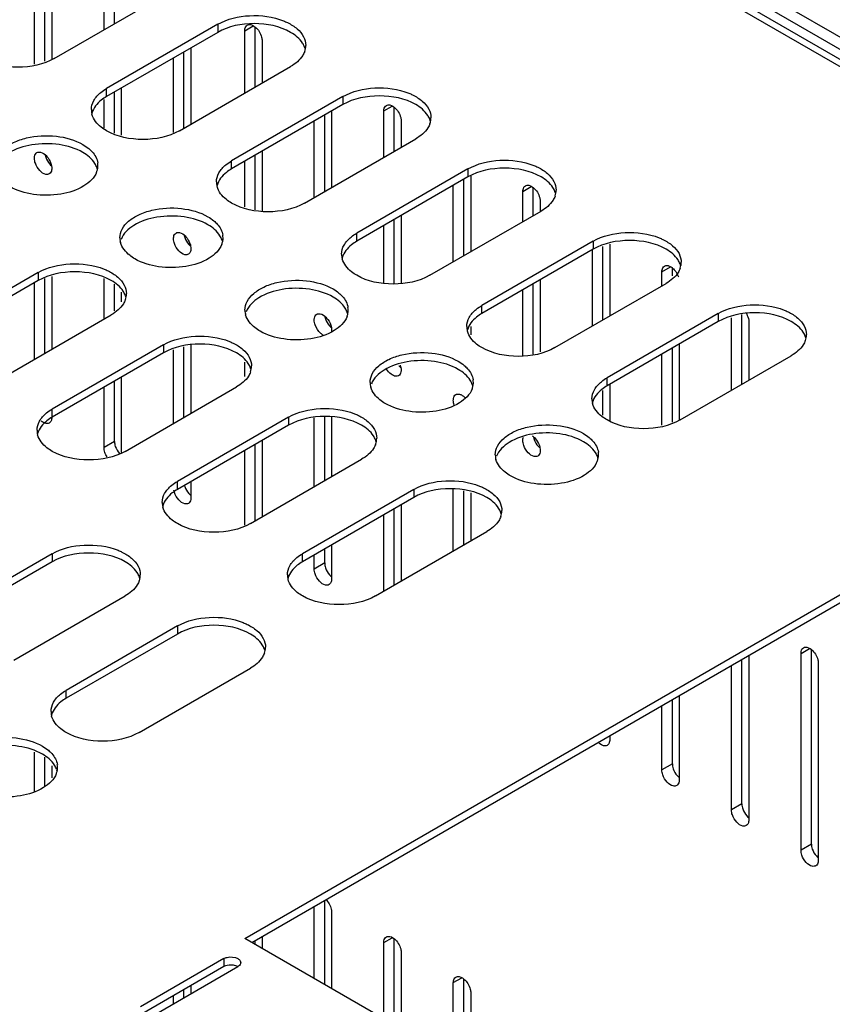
# Model space of a CAD drawing. Header units: millimetres. Extents: x 96 to 741, y 276 to 892.
# Tile 29 of 40: x 599 to 682, y 583 to 683. Entities that reach past the tile are written whole.
import ezdxf

# ---------------------------------------------------------------- set-up
doc = ezdxf.new("R2010")
doc.units = ezdxf.units.MM
doc.header["$LTSCALE"] = 75.983159
doc.layers.get('0').update_dxf_attribs({"linetype": 'CONTINUOUS'})

msp = doc.modelspace()

# ---------------------------------------------------------------- linework, layer by layer
at = {"color": 7}
for p, q in [((325.96, 886.96), (731.84, 652.63)), ((324.89, 886.35), (730.78, 652.02)), ((323.37, 885.47), (729.26, 651.14)), ((324.45, 885.58), (730.33, 651.25)), ((607.92, 681.72), (607.92, 689.15)), ((608.98, 682.33), (608.98, 689.46)), ((601.91, 678.52), (601.91, 686.01)), ((602.61, 686.41), (602.61, 678.73)), ((600.84, 678.21), (600.84, 685.39)), ((602.86, 678.8), (614.17, 685.33)), ((619.48, 682.27), (608.16, 675.74)), ((619.48, 682.27), (619.48, 681.45)), ((622.23, 681.62), (623.09, 682.12)), ((622.23, 675.29), (622.23, 681.62)), ((623.29, 675.9), (623.29, 682)), ((619.48, 681.45), (608.16, 674.92)), ((624, 680.6), (624, 676.31)), ((616.05, 671.72), (616.05, 679.47)), ((616.75, 679.88), (616.75, 672.13)), ((614.99, 671.28), (614.99, 678.86)), ((615.59, 671.45), (626.9, 677.98)), ((608.16, 674.92), (608.16, 675.74)), ((609.68, 675.8), (609.68, 671)), ((607.92, 671.73), (607.92, 674.64)), ((608.98, 671.21), (608.98, 675.39)), ((632.21, 674.92), (620.89, 668.39)), ((632.21, 674.92), (632.21, 674.11)), ((632.21, 674.11), (620.89, 667.57)), ((636.37, 673.46), (637.23, 673.95)), ((637.43, 669.37), (637.43, 673.84)), ((630.36, 665.28), (630.36, 673.04)), ((631.07, 673.45), (631.07, 665.69)), ((636.37, 668.75), (636.37, 673.46)), ((629.3, 664.67), (629.3, 672.43)), ((638.14, 672.43), (638.14, 669.77)), ((628.32, 664.1), (639.63, 670.64)), ((623.29, 663.4), (623.29, 668.96)), ((624, 669.37), (624, 663.25)), ((620.89, 667.57), (620.89, 668.39)), ((622.23, 663.71), (622.23, 668.35)), ((644.93, 667.57), (633.62, 661.04)), ((644.93, 667.57), (644.93, 666.76)), ((644.93, 666.76), (633.62, 660.23)), ((644.5, 658.75), (644.5, 666.51)), ((645.21, 666.84), (645.21, 659.16)), ((643.44, 658.14), (643.44, 665.9)), ((650.51, 665.29), (651.37, 665.79)), ((651.57, 662.83), (651.57, 665.67)), ((650.51, 662.22), (650.51, 665.29)), ((652.28, 664.27), (652.28, 663.29)), ((638.14, 662.83), (638.14, 655.9)), ((641.04, 656.76), (652.36, 663.29)), ((636.37, 655.95), (636.37, 661.81)), ((637.43, 655.9), (637.43, 662.43)), ((633.62, 660.23), (633.62, 661.04)), ((657.66, 660.23), (646.35, 653.69)), ((657.66, 660.23), (657.66, 659.41)), ((658.64, 652.22), (658.64, 659.7)), ((659.35, 659.91), (659.35, 652.63)), ((657.66, 659.41), (646.35, 652.88)), ((657.58, 651.61), (657.58, 659.41)), ((664.65, 657.13), (665.52, 657.62)), ((665.72, 656.72), (665.72, 657.51)), ((601.23, 657.04), (589.92, 650.51)), ((601.23, 657.04), (601.23, 656.22)), ((602.61, 656.63), (602.61, 649.26)), ((664.65, 655.69), (664.65, 657.13)), ((601.23, 656.22), (589.92, 649.69)), ((600.84, 648.24), (600.84, 656)), ((601.91, 648.86), (601.91, 656.42)), ((607.92, 652.33), (607.92, 656.44)), ((608.98, 653.15), (608.98, 655.86)), ((651.57, 648.76), (651.57, 655.89)), ((652.28, 656.3), (652.28, 648.97)), ((653.77, 649.41), (665.09, 655.94)), ((609.68, 655.06), (609.68, 654.08)), ((650.51, 648.56), (650.51, 655.28)), ((646.35, 652.88), (646.35, 653.69)), ((597.34, 646.22), (608.66, 652.75)), ((670.39, 652.88), (659.08, 646.35)), ((670.39, 652.88), (670.39, 652.06)), ((671.73, 645.08), (671.73, 652.45)), ((672.79, 645.69), (672.79, 652.77)), ((645.21, 651.55), (645.21, 650.7)), ((670.39, 652.06), (659.08, 645.53)), ((673.49, 652.02), (673.49, 646.1)), ((613.96, 649.69), (602.65, 643.16)), ((613.96, 649.69), (613.96, 648.88)), ((616.05, 642.32), (616.05, 649.49)), ((616.75, 649.7), (616.75, 642.73)), ((666.42, 649.77), (666.42, 642.06)), ((613.96, 648.88), (602.65, 642.34)), ((614.99, 641.71), (614.99, 649.18)), ((664.65, 641.52), (664.65, 648.75)), ((665.72, 641.83), (665.72, 649.36)), ((666.5, 642.06), (677.81, 648.59)), ((622.23, 646.46), (622.23, 647.92)), ((608.98, 639.87), (608.98, 646)), ((609.68, 646.41), (609.68, 638.76)), ((659.08, 645.53), (659.08, 646.35)), ((659.35, 645.69), (659.35, 641.98)), ((607.92, 639.26), (607.92, 645.39)), ((610.07, 638.87), (621.39, 645.41)), ((658.64, 642.55), (658.64, 645.04)), ((602.65, 642.34), (602.65, 643.16)), ((626.69, 642.34), (615.38, 635.81)), ((626.69, 641.53), (615.38, 635)), ((622.24, 589.35), (714.16, 642.43)), ((622.94, 588.95), (714.16, 641.61)), ((626.69, 642.34), (626.69, 641.53)), ((629.3, 635.28), (629.3, 642.29)), ((630.36, 635.89), (630.36, 642.38)), ((631.07, 642.38), (631.07, 636.3)), ((608.98, 639.87), (607.92, 639.26)), ((623.29, 631.81), (623.29, 639.56)), ((624, 639.97), (624, 632.22)), ((622.23, 631.36), (622.23, 638.95)), ((622.8, 631.53), (634.11, 638.06)), ((615.38, 635), (615.38, 635.81)), ((616.75, 635.79), (616.75, 634.16)), ((639.42, 635), (628.1, 628.46)), ((639.42, 635), (639.42, 634.18)), ((643.44, 628.75), (643.44, 635.03)), ((644.5, 629.36), (644.5, 634.87)), ((645.21, 634.66), (645.21, 629.77)), ((639.42, 634.18), (628.1, 627.65)), ((638.14, 633.44), (638.14, 625.68)), ((637.43, 625.28), (637.43, 633.03)), ((636.37, 624.66), (636.37, 632.42)), ((635.53, 624.18), (646.84, 630.71)), ((602.65, 628.46), (591.33, 621.93)), ((602.65, 628.46), (602.65, 627.65)), ((628.1, 627.65), (628.1, 628.46)), ((630.36, 627.53), (630.36, 628.95)), ((631.07, 629.36), (631.07, 625.89)), ((602.65, 627.65), (591.33, 621.12)), ((629.3, 626.91), (629.3, 628.34)), ((630.36, 627.53), (629.3, 626.91)), ((598.76, 617.65), (610.07, 624.18)), ((615.38, 621.12), (604.06, 614.58)), ((615.38, 621.12), (615.38, 620.3)), ((615.38, 620.3), (604.06, 613.77)), ((678.8, 618.34), (679.66, 618.84)), ((679.86, 598.95), (679.86, 618.73)), ((672.79, 603.03), (672.79, 617.72)), ((673.49, 618.13), (673.49, 601.4)), ((678.8, 598.34), (678.8, 618.34)), ((611.49, 610.3), (622.8, 616.83)), ((671.73, 602.42), (671.73, 617.11)), ((680.56, 617.32), (680.56, 597.32)), ((604.06, 613.77), (604.06, 614.58)), ((665.72, 607.12), (665.72, 613.64)), ((666.42, 614.05), (666.42, 605.48)), ((664.65, 606.5), (664.65, 613.03)), ((659.35, 609.97), (659.35, 609.56)), ((600.84, 604.27), (600.84, 608.31)), ((601.91, 604.83), (601.91, 607.78)), ((602.61, 606.9), (602.61, 605.69)), ((665.72, 607.12), (664.65, 606.5)), ((672.79, 603.03), (671.73, 602.42)), ((679.86, 598.95), (678.8, 598.34)), ((629.3, 585.28), (629.3, 592.62)), ((630.36, 584.66), (630.36, 593.23)), ((631.07, 592.01), (631.07, 584.26)), ((624, 589.55), (624, 588.34)), ((636.37, 588.95), (637.23, 589.44)), ((635.32, 581.8), (622.24, 589.35)), ((623.29, 588.75), (623.29, 589.15)), ((636.37, 568.94), (636.37, 588.95)), ((637.43, 569.56), (637.43, 589.33)), ((638.14, 587.93), (638.14, 567.92)), ((620.11, 587.31), (611.63, 582.41)), ((620.11, 586.5), (611.63, 581.6)), ((613.04, 581.6), (621.53, 586.5)), ((620.11, 587.31), (620.11, 586.5)), ((616.75, 584.56), (616.75, 583.74)), ((643.44, 584.87), (644.3, 585.36)), ((643.44, 564.86), (643.44, 584.87)), ((644.5, 565.47), (644.5, 585.25)), ((614.99, 582.72), (614.99, 583.54)), ((616.05, 583.33), (616.05, 584.15)), ((645.21, 583.84), (645.21, 563.84))]:
    msp.add_line(p, q, dxfattribs=at)
for centre, radius, start, end in [((626.51, 679.27), 1.93, 15.9432, 20.6956), ((626.56, 680.15), 1.88, 340.4459, 349.2652), ((626.67, 680.13), 1.77, 349.3267, 0.01), ((608.42, 673.6), 1.79, 180.0698, 193.2579), ((608.48, 672.76), 1.85, 164.7304, 166.7648), ((608.48, 673.61), 1.85, 193.2345, 195.2704), ((639.24, 671.92), 1.93, 15.9432, 20.6956), ((639.4, 672.78), 1.77, 349.3267, 0.01), ((639.29, 672.8), 1.88, 340.4459, 349.2652), ((603.71, 669.35), 1.81, 191.8836, 198.854), ((605.39, 667.95), 1.91, 338.8851, 348.1025), ((605.38, 667.07), 1.92, 15.376, 19.4961), ((605.51, 667.92), 1.79, 348.1452, 359.8996), ((605.54, 667.92), 1.76, 359.9732, 8.4841), ((621.15, 666.25), 1.79, 180.0698, 193.2579), ((621.2, 665.42), 1.85, 164.7304, 166.7648), ((621.2, 666.26), 1.85, 193.2345, 195.2704), ((651.97, 664.58), 1.93, 15.9432, 20.6956), ((652.02, 665.45), 1.88, 340.4459, 349.2652), ((652.13, 665.43), 1.77, 349.3267, 0.01), ((611.29, 660.57), 1.76, 179.9732, 188.4841), ((617.85, 661.18), 1.81, 191.7981, 198.856), ((618.24, 660.58), 1.79, 348.1452, 359.8996), ((618.26, 660.57), 1.76, 359.9732, 8.4841), ((611.35, 660.58), 1.83, 188.5216, 195.6698), ((618.12, 660.6), 1.91, 338.8851, 348.1025), ((618.11, 659.72), 1.92, 15.376, 19.4961), ((633.87, 658.9), 1.79, 180.0698, 193.2579), ((633.93, 658.07), 1.85, 164.7304, 166.7648), ((633.93, 658.91), 1.85, 193.2345, 195.2704), ((664.7, 657.23), 1.93, 15.9432, 20.6956), ((664.74, 658.1), 1.88, 340.4459, 349.2652), ((664.86, 658.08), 1.77, 349.3267, 0.01), ((608.27, 654.04), 1.93, 15.9432, 20.6956), ((608.32, 654.92), 1.88, 340.4459, 349.2652), ((608.43, 654.9), 1.77, 349.3267, 0.01), ((630.99, 653.22), 1.76, 359.9732, 8.4841), ((624.01, 653.22), 1.76, 179.9732, 188.4841), ((624.08, 653.23), 1.83, 188.5216, 195.6698), ((632.16, 652.92), 1.81, 191.7981, 198.856), ((630.85, 653.25), 1.91, 338.8851, 348.1025), ((630.83, 652.37), 1.92, 15.376, 19.4961), ((630.96, 653.23), 1.79, 348.1452, 359.8996), ((646.6, 651.55), 1.79, 180.0698, 193.2579), ((646.66, 650.72), 1.85, 164.7304, 166.7648), ((646.66, 651.57), 1.85, 193.2345, 195.2704), ((677.42, 649.88), 1.93, 15.9432, 20.6956), ((677.58, 650.73), 1.77, 349.3267, 0.01), ((677.47, 650.76), 1.88, 340.4459, 349.2652), ((621.16, 647.55), 1.77, 349.3267, 0.01), ((621, 646.7), 1.93, 15.9432, 20.6956), ((621.05, 647.57), 1.88, 340.4459, 349.2652), ((636.74, 645.87), 1.76, 179.9732, 188.4841), ((636.81, 645.89), 1.83, 188.5216, 195.6698), ((643.57, 645.9), 1.91, 338.8851, 348.1025), ((643.56, 645.02), 1.92, 15.376, 19.4961), ((643.69, 645.88), 1.79, 348.1452, 359.8996), ((643.72, 645.88), 1.76, 359.9732, 8.4841), ((643.44, 643.14), 1.68, 44.6062, 50.0348), ((659.33, 644.2), 1.79, 180.0698, 193.2579), ((659.39, 643.37), 1.85, 164.7304, 166.7648), ((659.39, 644.22), 1.85, 193.2345, 195.2704), ((602.9, 641.02), 1.79, 180.0698, 193.2579), ((602.96, 640.19), 1.85, 164.7304, 166.7648), ((602.96, 641.03), 1.85, 193.2345, 195.2704), ((633.72, 639.35), 1.93, 15.9432, 20.6956), ((633.77, 640.22), 1.88, 340.4459, 349.2652), ((633.88, 640.2), 1.77, 349.3267, 0.01), ((653.37, 640.67), 1.81, 191.7981, 198.856), ((649.47, 638.53), 1.76, 179.9732, 188.4841), ((656.42, 638.53), 1.79, 348.1452, 359.8996), ((656.45, 638.53), 1.76, 359.9732, 8.4841), ((649.53, 638.54), 1.83, 188.5216, 195.6698), ((656.3, 638.56), 1.91, 338.8851, 348.1025), ((656.29, 637.68), 1.92, 15.376, 19.4961), ((617.89, 635.89), 1.85, 194.4269, 198.8097), ((615.63, 633.67), 1.79, 180.0698, 193.2579), ((615.69, 632.84), 1.85, 164.7304, 166.7648), ((615.69, 633.68), 1.85, 193.2345, 195.2704), ((646.45, 632), 1.93, 15.9432, 20.6956), ((646.5, 632.88), 1.88, 340.4459, 349.2652), ((646.61, 632.85), 1.77, 349.3267, 0.01), ((609.68, 625.47), 1.93, 15.9432, 20.6956), ((609.73, 626.34), 1.88, 340.4459, 349.2652), ((609.84, 626.32), 1.77, 349.3267, 0.01), ((628.36, 626.32), 1.79, 180.0698, 193.2579), ((628.42, 625.49), 1.85, 164.7304, 166.7648), ((628.42, 626.34), 1.85, 193.2345, 195.2704), ((622.41, 618.12), 1.93, 15.9432, 20.6956), ((622.46, 618.99), 1.88, 340.4459, 349.2652), ((622.57, 618.97), 1.77, 349.3267, 0.01), ((604.32, 612.44), 1.79, 180.0698, 193.2579), ((604.38, 611.61), 1.85, 164.7304, 166.7648), ((604.38, 612.46), 1.85, 193.2345, 195.2704), ((601.28, 605.91), 1.92, 15.376, 19.4961), ((601.41, 606.77), 1.79, 348.1452, 359.8996), ((601.43, 606.77), 1.76, 359.9732, 8.4841), ((601.29, 606.8), 1.91, 338.8851, 348.1025)]:
    msp.add_arc(centre, radius, start, end, dxfattribs=at)
for points, knots in [([(619.48, 682.27), (620.45, 682.83), (622.77, 683.36), (625.1, 683.05), (626.18, 682.62)], [0, 0, 0, 0, 0.489694, 1, 1, 1, 1]), ([(626.18, 682.62), (626.32, 682.56), (626.8, 682.35), (627.26, 682.06), (627.56, 681.81)], [0, 0, 0, 0, 0.267796, 1, 1, 1, 1]), ([(626.9, 681.45), (625.8, 682.09), (623.19, 682.59), (620.58, 682.09), (619.48, 681.45)], [0, 0, 0, 0, 0.500001, 1, 1, 1, 1]), ([(622.23, 681.62), (622.23, 681.68), (622.24, 681.89), (622.36, 682.12), (622.49, 682.19)], [0, 0, 0, 0, 0.294564, 1, 1, 1, 1]), ([(622.49, 682.19), (622.54, 682.22), (622.83, 682.31), (623.13, 682.14), (623.3, 681.99)], [0, 0, 0, 0, 0.209966, 1, 1, 1, 1]), ([(623.3, 681.99), (623.61, 681.74), (623.91, 681.25), (624, 680.72), (624, 680.6)], [0, 0, 0, 0, 0.76598, 1, 1, 1, 1]), ([(627.56, 681.81), (627.82, 681.58), (628.26, 681.08), (628.44, 680.43), (628.44, 680.13)], [0, 0, 0, 0, 0.533556, 1, 1, 1, 1]), ([(628.32, 679.96), (628.26, 680.1), (627.94, 680.72), (627.37, 681.18), (626.9, 681.45)], [0, 0, 0, 0, 0.222938, 1, 1, 1, 1]), ([(628.33, 679.52), (628.28, 679.37), (627.96, 678.73), (627.38, 678.26), (626.9, 677.98)], [0, 0, 0, 0, 0.222593, 1, 1, 1, 1]), ([(602.86, 678.8), (601.76, 678.16), (599.15, 677.66), (596.54, 678.16), (595.44, 678.8)], [0, 0, 0, 0, 0.5, 1, 1, 1, 1]), ([(632.21, 674.92), (633.18, 675.48), (635.49, 676.01), (637.83, 675.7), (638.91, 675.27)], [0, 0, 0, 0, 0.489694, 1, 1, 1, 1]), ([(606.63, 673.6), (606.63, 673.91), (606.83, 674.6), (607.31, 675.12), (607.59, 675.35)], [0, 0, 0, 0, 0.46369, 1, 1, 1, 1]), ([(608.16, 674.92), (607.98, 674.81), (607.35, 674.4), (606.83, 673.77), (606.69, 673.25)], [0, 0, 0, 0, 0.286033, 1, 1, 1, 1]), ([(639.63, 674.11), (638.53, 674.74), (635.92, 675.24), (633.31, 674.74), (632.21, 674.11)], [0, 0, 0, 0, 0.500001, 1, 1, 1, 1]), ([(638.91, 675.27), (639.04, 675.22), (639.53, 675), (639.99, 674.72), (640.29, 674.46)], [0, 0, 0, 0, 0.267796, 1, 1, 1, 1]), ([(636.37, 673.46), (636.37, 673.52), (636.38, 673.73), (636.5, 673.95), (636.63, 674.03)], [0, 0, 0, 0, 0.294564, 1, 1, 1, 1]), ([(636.63, 674.03), (636.68, 674.06), (636.97, 674.14), (637.27, 673.98), (637.45, 673.83)], [0, 0, 0, 0, 0.209966, 1, 1, 1, 1]), ([(637.45, 673.83), (637.76, 673.57), (638.06, 673.08), (638.14, 672.56), (638.14, 672.43)], [0, 0, 0, 0, 0.76598, 1, 1, 1, 1]), ([(641.05, 672.61), (640.99, 672.75), (640.67, 673.37), (640.1, 673.84), (639.63, 674.11)], [0, 0, 0, 0, 0.222938, 1, 1, 1, 1]), ([(640.29, 674.46), (640.55, 674.23), (640.99, 673.73), (641.17, 673.08), (641.17, 672.78)], [0, 0, 0, 0, 0.533556, 1, 1, 1, 1]), ([(608.16, 671.45), (607.98, 671.56), (607.35, 671.97), (606.83, 672.6), (606.69, 673.12)], [0, 0, 0, 0, 0.286033, 1, 1, 1, 1]), ([(641.06, 672.17), (641.01, 672.02), (640.69, 671.38), (640.11, 670.91), (639.63, 670.64)], [0, 0, 0, 0, 0.222593, 1, 1, 1, 1]), ([(596.8, 667.92), (596.8, 668.22), (596.98, 668.88), (597.69, 669.69), (598.75, 670.33), (600.55, 670.93), (603.01, 671.06), (604.95, 670.53), (605.76, 670.06)], [0, 0, 0, 0, 0.087136, 0.186849, 0.304529, 0.438665, 0.730081, 1, 1, 1, 1]), ([(615.59, 671.45), (614.49, 670.82), (611.88, 670.31), (609.27, 670.82), (608.16, 671.45)], [0, 0, 0, 0, 0.5, 1, 1, 1, 1]), ([(605.76, 669.25), (605.03, 669.67), (603.28, 670.19), (600.65, 670.15), (598.32, 669.44), (597.15, 668.36), (596.92, 667.76)], [0, 0, 0, 0, 0.260617, 0.545433, 0.802971, 1, 1, 1, 1]), ([(606.36, 669.65), (606.48, 669.55), (606.91, 669.15), (607.22, 668.6), (607.28, 668.18)], [0, 0, 0, 0, 0.278952, 1, 1, 1, 1]), ([(600.84, 668.65), (600.84, 668.72), (600.86, 668.93), (600.97, 669.15), (601.1, 669.23)], [0, 0, 0, 0, 0.294571, 1, 1, 1, 1]), ([(601.1, 669.23), (601.16, 669.26), (601.44, 669.34), (601.74, 669.18), (601.92, 669.03)], [0, 0, 0, 0, 0.210108, 1, 1, 1, 1]), ([(601.92, 669.03), (601.99, 668.97), (602.25, 668.72), (602.43, 668.39), (602.52, 668.13)], [0, 0, 0, 0, 0.240385, 1, 1, 1, 1]), ([(602, 668.77), (602.08, 668.51), (602.27, 668.19), (602.52, 667.93), (602.59, 667.88)], [0, 0, 0, 0, 0.759178, 1, 1, 1, 1]), ([(607.19, 667.71), (607.14, 667.86), (606.82, 668.5), (606.24, 668.97), (605.76, 669.25)], [0, 0, 0, 0, 0.222588, 1, 1, 1, 1]), ([(644.93, 667.57), (645.9, 668.13), (648.22, 668.66), (650.56, 668.35), (651.64, 667.92)], [0, 0, 0, 0, 0.489694, 1, 1, 1, 1]), ([(602.35, 667.06), (602.25, 667), (601.85, 666.98), (601.31, 667.41), (601.03, 667.87), (600.94, 668.15)], [0, 0, 0, 0, 0.182822, 0.554475, 1, 1, 1, 1]), ([(602.61, 667.63), (602.61, 667.57), (602.6, 667.36), (602.48, 667.14), (602.35, 667.06)], [0, 0, 0, 0, 0.294553, 1, 1, 1, 1]), ([(619.35, 666.25), (619.35, 666.56), (619.56, 667.25), (620.04, 667.77), (620.32, 668)], [0, 0, 0, 0, 0.46369, 1, 1, 1, 1]), ([(620.89, 667.57), (620.71, 667.47), (620.08, 667.05), (619.56, 666.42), (619.42, 665.9)], [0, 0, 0, 0, 0.286033, 1, 1, 1, 1]), ([(652.36, 666.76), (651.26, 667.39), (648.65, 667.9), (646.03, 667.39), (644.93, 666.76)], [0, 0, 0, 0, 0.500001, 1, 1, 1, 1]), ([(651.64, 667.92), (651.77, 667.87), (652.26, 667.65), (652.72, 667.37), (653.01, 667.11)], [0, 0, 0, 0, 0.267796, 1, 1, 1, 1]), ([(607.17, 667.26), (606.94, 666.67), (605.77, 665.58), (603.45, 664.87), (600.81, 664.84), (599.07, 665.35), (598.33, 665.78)], [0, 0, 0, 0, 0.197111, 0.454661, 0.739438, 1, 1, 1, 1]), ([(653.78, 665.26), (653.72, 665.4), (653.4, 666.03), (652.83, 666.49), (652.36, 666.76)], [0, 0, 0, 0, 0.222938, 1, 1, 1, 1]), ([(653.01, 667.11), (653.27, 666.89), (653.71, 666.39), (653.89, 665.73), (653.9, 665.43)], [0, 0, 0, 0, 0.533556, 1, 1, 1, 1]), ([(620.89, 664.1), (620.71, 664.21), (620.08, 664.62), (619.56, 665.26), (619.42, 665.77)], [0, 0, 0, 0, 0.286033, 1, 1, 1, 1]), ([(650.51, 665.29), (650.51, 665.35), (650.53, 665.57), (650.64, 665.79), (650.77, 665.86)], [0, 0, 0, 0, 0.294564, 1, 1, 1, 1]), ([(650.77, 665.86), (650.82, 665.89), (651.11, 665.98), (651.41, 665.81), (651.59, 665.66)], [0, 0, 0, 0, 0.209966, 1, 1, 1, 1]), ([(651.59, 665.66), (651.9, 665.41), (652.2, 664.92), (652.28, 664.39), (652.28, 664.27)], [0, 0, 0, 0, 0.76598, 1, 1, 1, 1]), ([(653.79, 664.82), (653.74, 664.67), (653.42, 664.03), (652.83, 663.56), (652.36, 663.29)], [0, 0, 0, 0, 0.222593, 1, 1, 1, 1]), ([(609.53, 660.57), (609.53, 660.87), (609.71, 661.53), (610.42, 662.34), (611.48, 662.98), (613.28, 663.59), (615.73, 663.71), (617.68, 663.18), (618.49, 662.72)], [0, 0, 0, 0, 0.087136, 0.186849, 0.304529, 0.438665, 0.730081, 1, 1, 1, 1]), ([(628.32, 664.1), (627.21, 663.47), (624.6, 662.96), (621.99, 663.47), (620.89, 664.1)], [0, 0, 0, 0, 0.5, 1, 1, 1, 1]), ([(618.49, 661.9), (617.75, 662.32), (616.01, 662.84), (613.37, 662.8), (611.05, 662.09), (609.88, 661.01), (609.65, 660.41)], [0, 0, 0, 0, 0.260617, 0.545433, 0.802971, 1, 1, 1, 1]), ([(619.92, 660.36), (619.87, 660.51), (619.55, 661.15), (618.96, 661.62), (618.49, 661.9)], [0, 0, 0, 0, 0.222588, 1, 1, 1, 1]), ([(619.09, 662.3), (619.21, 662.2), (619.64, 661.8), (619.94, 661.25), (620.01, 660.83)], [0, 0, 0, 0, 0.278952, 1, 1, 1, 1]), ([(614.99, 660.49), (614.99, 660.55), (615, 660.76), (615.11, 660.99), (615.25, 661.06)], [0, 0, 0, 0, 0.294564, 1, 1, 1, 1]), ([(615.25, 661.06), (615.3, 661.09), (615.59, 661.18), (615.89, 661.01), (616.06, 660.86)], [0, 0, 0, 0, 0.209966, 1, 1, 1, 1]), ([(616.06, 660.86), (616.13, 660.81), (616.39, 660.55), (616.57, 660.23), (616.66, 659.97)], [0, 0, 0, 0, 0.240431, 1, 1, 1, 1]), ([(616.14, 660.6), (616.23, 660.34), (616.41, 660.02), (616.67, 659.77), (616.73, 659.71)], [0, 0, 0, 0, 0.759178, 1, 1, 1, 1]), ([(632.08, 658.9), (632.08, 659.22), (632.28, 659.91), (632.76, 660.42), (633.05, 660.65)], [0, 0, 0, 0, 0.46369, 1, 1, 1, 1]), ([(657.66, 660.23), (658.63, 660.79), (660.95, 661.31), (663.28, 661.01), (664.37, 660.57)], [0, 0, 0, 0, 0.489694, 1, 1, 1, 1]), ([(664.37, 660.57), (664.5, 660.52), (664.99, 660.3), (665.45, 660.02), (665.74, 659.76)], [0, 0, 0, 0, 0.267796, 1, 1, 1, 1]), ([(611.06, 658.43), (610.88, 658.54), (610.26, 658.95), (609.74, 659.57), (609.59, 660.09)], [0, 0, 0, 0, 0.285617, 1, 1, 1, 1]), ([(619.9, 659.91), (619.67, 659.32), (618.5, 658.23), (616.17, 657.52), (613.54, 657.49), (611.79, 658.01), (611.06, 658.43)], [0, 0, 0, 0, 0.197111, 0.454661, 0.739438, 1, 1, 1, 1]), ([(616.5, 658.9), (616.39, 658.84), (616, 658.82), (615.45, 659.25), (615.17, 659.71), (615.08, 659.98)], [0, 0, 0, 0, 0.182801, 0.554614, 1, 1, 1, 1]), ([(616.75, 659.47), (616.75, 659.41), (616.74, 659.19), (616.63, 658.97), (616.5, 658.9)], [0, 0, 0, 0, 0.294564, 1, 1, 1, 1]), ([(633.62, 660.23), (633.43, 660.12), (632.81, 659.7), (632.29, 659.07), (632.15, 658.55)], [0, 0, 0, 0, 0.286033, 1, 1, 1, 1]), ([(665.09, 659.41), (663.98, 660.04), (661.37, 660.55), (658.76, 660.04), (657.66, 659.41)], [0, 0, 0, 0, 0.500001, 1, 1, 1, 1]), ([(665.74, 659.76), (666, 659.54), (666.44, 659.04), (666.62, 658.38), (666.62, 658.08)], [0, 0, 0, 0, 0.533556, 1, 1, 1, 1]), ([(666.5, 657.91), (666.45, 658.06), (666.13, 658.68), (665.55, 659.14), (665.09, 659.41)], [0, 0, 0, 0, 0.222938, 1, 1, 1, 1]), ([(601.23, 657.04), (602.2, 657.6), (604.52, 658.13), (606.86, 657.82), (607.94, 657.39)], [0, 0, 0, 0, 0.489694, 1, 1, 1, 1]), ([(633.62, 656.76), (633.43, 656.86), (632.81, 657.28), (632.29, 657.91), (632.15, 658.43)], [0, 0, 0, 0, 0.286033, 1, 1, 1, 1]), ([(664.65, 657.13), (664.65, 657.19), (664.67, 657.4), (664.78, 657.62), (664.91, 657.7)], [0, 0, 0, 0, 0.294564, 1, 1, 1, 1]), ([(664.91, 657.7), (665, 657.75), (665.16, 657.77), (665.3, 657.74), (665.34, 657.73)], [0, 0, 0, 0, 0.721471, 1, 1, 1, 1]), ([(666.52, 657.48), (666.46, 657.33), (666.15, 656.69), (665.56, 656.21), (665.09, 655.94)], [0, 0, 0, 0, 0.222593, 1, 1, 1, 1]), ([(665.34, 657.73), (665.44, 657.69), (665.58, 657.62), (665.7, 657.53), (665.73, 657.5)], [0, 0, 0, 0, 0.728943, 1, 1, 1, 1]), ([(608.66, 656.22), (607.56, 656.86), (604.95, 657.36), (602.34, 656.86), (601.23, 656.22)], [0, 0, 0, 0, 0.500001, 1, 1, 1, 1]), ([(607.94, 657.39), (608.07, 657.33), (608.56, 657.12), (609.02, 656.83), (609.31, 656.58)], [0, 0, 0, 0, 0.267796, 1, 1, 1, 1]), ([(609.31, 656.58), (609.58, 656.35), (610.01, 655.85), (610.2, 655.2), (610.2, 654.9)], [0, 0, 0, 0, 0.533556, 1, 1, 1, 1]), ([(641.04, 656.76), (639.94, 656.12), (637.33, 655.62), (634.72, 656.12), (633.62, 656.76)], [0, 0, 0, 0, 0.5, 1, 1, 1, 1]), ([(610.08, 654.73), (610.02, 654.87), (609.7, 655.49), (609.13, 655.95), (608.66, 656.22)], [0, 0, 0, 0, 0.222938, 1, 1, 1, 1]), ([(622.25, 653.22), (622.25, 653.53), (622.44, 654.18), (623.15, 654.99), (624.2, 655.64), (626.01, 656.24), (628.46, 656.36), (630.4, 655.84), (631.22, 655.37)], [0, 0, 0, 0, 0.087136, 0.186849, 0.304529, 0.438665, 0.730081, 1, 1, 1, 1]), ([(631.22, 654.55), (630.48, 654.97), (628.74, 655.49), (626.1, 655.46), (623.78, 654.75), (622.61, 653.66), (622.38, 653.06)], [0, 0, 0, 0, 0.260617, 0.545433, 0.802971, 1, 1, 1, 1]), ([(632.65, 653.01), (632.59, 653.16), (632.28, 653.8), (631.69, 654.28), (631.22, 654.55)], [0, 0, 0, 0, 0.222588, 1, 1, 1, 1]), ([(631.81, 654.95), (631.94, 654.85), (632.36, 654.45), (632.67, 653.9), (632.73, 653.48)], [0, 0, 0, 0, 0.278952, 1, 1, 1, 1]), ([(610.09, 654.29), (610.04, 654.14), (609.72, 653.5), (609.14, 653.03), (608.66, 652.75)], [0, 0, 0, 0, 0.222593, 1, 1, 1, 1]), ([(670.39, 652.88), (671.36, 653.44), (673.68, 653.96), (676.01, 653.66), (677.1, 653.22)], [0, 0, 0, 0, 0.489694, 1, 1, 1, 1]), ([(623.79, 651.08), (623.61, 651.19), (622.99, 651.6), (622.46, 652.23), (622.32, 652.74)], [0, 0, 0, 0, 0.285617, 1, 1, 1, 1]), ([(632.63, 652.57), (632.4, 651.97), (631.22, 650.88), (628.9, 650.18), (626.27, 650.14), (624.52, 650.66), (623.79, 651.08)], [0, 0, 0, 0, 0.197111, 0.454661, 0.739438, 1, 1, 1, 1]), ([(629.3, 652.23), (629.3, 652.29), (629.31, 652.5), (629.43, 652.72), (629.56, 652.8)], [0, 0, 0, 0, 0.294564, 1, 1, 1, 1]), ([(629.56, 652.8), (629.61, 652.83), (629.9, 652.92), (630.2, 652.75), (630.38, 652.6)], [0, 0, 0, 0, 0.209966, 1, 1, 1, 1]), ([(630.38, 652.6), (630.44, 652.54), (630.7, 652.29), (630.89, 651.97), (630.98, 651.71)], [0, 0, 0, 0, 0.240431, 1, 1, 1, 1]), ([(644.81, 651.55), (644.81, 651.87), (645.01, 652.56), (645.49, 653.07), (645.78, 653.3)], [0, 0, 0, 0, 0.46369, 1, 1, 1, 1]), ([(646.35, 652.88), (646.16, 652.77), (645.54, 652.36), (645.02, 651.72), (644.87, 651.21)], [0, 0, 0, 0, 0.286033, 1, 1, 1, 1]), ([(677.81, 652.06), (676.71, 652.7), (674.1, 653.2), (671.49, 652.7), (670.39, 652.06)], [0, 0, 0, 0, 0.500001, 1, 1, 1, 1]), ([(673.22, 652.91), (673.27, 652.84), (673.41, 652.56), (673.49, 652.25), (673.49, 652.02)], [0, 0, 0, 0, 0.266947, 1, 1, 1, 1]), ([(677.1, 653.22), (677.23, 653.17), (677.72, 652.96), (678.17, 652.67), (678.47, 652.42)], [0, 0, 0, 0, 0.267796, 1, 1, 1, 1]), ([(630.22, 650.67), (630.13, 650.72), (629.76, 650.99), (629.5, 651.39), (629.39, 651.72)], [0, 0, 0, 0, 0.227582, 1, 1, 1, 1]), ([(630.45, 652.34), (630.54, 652.08), (630.72, 651.76), (630.98, 651.51), (631.04, 651.45)], [0, 0, 0, 0, 0.759178, 1, 1, 1, 1]), ([(679.23, 650.56), (679.18, 650.71), (678.85, 651.33), (678.28, 651.79), (677.81, 652.06)], [0, 0, 0, 0, 0.222938, 1, 1, 1, 1]), ([(678.47, 652.42), (678.73, 652.19), (679.17, 651.69), (679.35, 651.04), (679.35, 650.73)], [0, 0, 0, 0, 0.533556, 1, 1, 1, 1]), ([(613.96, 649.69), (614.93, 650.25), (617.25, 650.78), (619.59, 650.47), (620.67, 650.04)], [0, 0, 0, 0, 0.489694, 1, 1, 1, 1]), ([(646.35, 649.41), (646.16, 649.51), (645.54, 649.93), (645.02, 650.56), (644.87, 651.08)], [0, 0, 0, 0, 0.286033, 1, 1, 1, 1]), ([(621.39, 648.88), (620.28, 649.51), (617.67, 650.02), (615.06, 649.51), (613.96, 648.88)], [0, 0, 0, 0, 0.500001, 1, 1, 1, 1]), ([(620.67, 650.04), (620.8, 649.99), (621.29, 649.77), (621.75, 649.49), (622.04, 649.23)], [0, 0, 0, 0, 0.267796, 1, 1, 1, 1]), ([(679.24, 650.13), (679.19, 649.98), (678.87, 649.34), (678.29, 648.87), (677.81, 648.59)], [0, 0, 0, 0, 0.222593, 1, 1, 1, 1]), ([(622.8, 647.38), (622.75, 647.52), (622.43, 648.15), (621.85, 648.61), (621.39, 648.88)], [0, 0, 0, 0, 0.222938, 1, 1, 1, 1]), ([(622.04, 649.23), (622.3, 649), (622.74, 648.51), (622.92, 647.85), (622.92, 647.55)], [0, 0, 0, 0, 0.533556, 1, 1, 1, 1]), ([(634.98, 645.88), (634.98, 646.18), (635.16, 646.83), (635.88, 647.65), (636.93, 648.29), (638.73, 648.89), (641.19, 649.01), (643.13, 648.49), (643.94, 648.02)], [0, 0, 0, 0, 0.087136, 0.186849, 0.304529, 0.438665, 0.730081, 1, 1, 1, 1]), ([(653.77, 649.41), (652.67, 648.77), (650.06, 648.27), (647.45, 648.77), (646.35, 649.41)], [0, 0, 0, 0, 0.5, 1, 1, 1, 1]), ([(643.94, 647.2), (643.21, 647.63), (641.47, 648.14), (638.83, 648.11), (636.51, 647.4), (635.33, 646.31), (635.11, 645.71)], [0, 0, 0, 0, 0.260617, 0.545433, 0.802971, 1, 1, 1, 1]), ([(644.54, 647.6), (644.67, 647.5), (645.09, 647.1), (645.4, 646.55), (645.46, 646.14)], [0, 0, 0, 0, 0.278952, 1, 1, 1, 1]), ([(622.82, 646.94), (622.77, 646.79), (622.45, 646.15), (621.86, 645.68), (621.39, 645.41)], [0, 0, 0, 0, 0.222593, 1, 1, 1, 1]), ([(637.88, 646.55), (637.8, 646.5), (637.51, 646.46), (637.05, 646.71), (636.78, 647.02), (636.66, 647.21)], [0, 0, 0, 0, 0.188473, 0.548009, 1, 1, 1, 1]), ([(638.14, 647.12), (638.14, 647.06), (638.12, 646.85), (638.01, 646.63), (637.88, 646.55)], [0, 0, 0, 0, 0.294564, 1, 1, 1, 1]), ([(645.37, 645.67), (645.32, 645.81), (645, 646.45), (644.42, 646.93), (643.94, 647.2)], [0, 0, 0, 0, 0.222588, 1, 1, 1, 1]), ([(657.54, 644.2), (657.54, 644.52), (657.74, 645.21), (658.22, 645.72), (658.5, 645.95)], [0, 0, 0, 0, 0.46369, 1, 1, 1, 1]), ([(659.08, 645.53), (658.89, 645.42), (658.27, 645.01), (657.74, 644.38), (657.6, 643.86)], [0, 0, 0, 0, 0.286033, 1, 1, 1, 1]), ([(636.52, 643.73), (636.33, 643.84), (635.71, 644.25), (635.19, 644.88), (635.05, 645.39)], [0, 0, 0, 0, 0.285617, 1, 1, 1, 1]), ([(645.36, 645.22), (645.13, 644.62), (643.95, 643.54), (641.63, 642.83), (638.99, 642.79), (637.25, 643.31), (636.52, 643.73)], [0, 0, 0, 0, 0.197111, 0.454661, 0.739438, 1, 1, 1, 1]), ([(643.44, 644.06), (643.44, 644.12), (643.46, 644.34), (643.57, 644.56), (643.7, 644.63)], [0, 0, 0, 0, 0.294564, 1, 1, 1, 1]), ([(643.7, 644.63), (643.79, 644.69), (643.95, 644.71), (644.09, 644.67), (644.13, 644.66)], [0, 0, 0, 0, 0.721471, 1, 1, 1, 1]), ([(644.13, 644.66), (644.23, 644.63), (644.37, 644.55), (644.49, 644.46), (644.52, 644.44)], [0, 0, 0, 0, 0.728943, 1, 1, 1, 1]), ([(659.08, 642.06), (658.89, 642.17), (658.27, 642.58), (657.74, 643.21), (657.6, 643.73)], [0, 0, 0, 0, 0.286033, 1, 1, 1, 1]), ([(601.11, 641.02), (601.11, 641.33), (601.31, 642.02), (601.79, 642.54), (602.08, 642.77)], [0, 0, 0, 0, 0.46369, 1, 1, 1, 1]), ([(626.69, 642.34), (627.66, 642.9), (629.98, 643.43), (632.31, 643.12), (633.4, 642.69)], [0, 0, 0, 0, 0.489694, 1, 1, 1, 1]), ([(633.4, 642.69), (633.53, 642.64), (634.02, 642.42), (634.48, 642.14), (634.77, 641.88)], [0, 0, 0, 0, 0.267796, 1, 1, 1, 1]), ([(602.65, 642.34), (602.46, 642.24), (601.84, 641.82), (601.32, 641.19), (601.17, 640.67)], [0, 0, 0, 0, 0.286033, 1, 1, 1, 1]), ([(602.13, 641.69), (602.08, 641.69), (601.86, 641.72), (601.67, 641.84), (601.54, 641.95)], [0, 0, 0, 0, 0.217289, 1, 1, 1, 1]), ([(602.61, 642.32), (602.61, 642.26), (602.6, 642.05), (602.48, 641.83), (602.35, 641.75)], [0, 0, 0, 0, 0.294564, 1, 1, 1, 1]), ([(634.11, 641.53), (633.01, 642.16), (630.4, 642.67), (627.79, 642.16), (626.69, 641.53)], [0, 0, 0, 0, 0.500001, 1, 1, 1, 1]), ([(635.53, 640.03), (635.48, 640.17), (635.15, 640.8), (634.58, 641.26), (634.11, 641.53)], [0, 0, 0, 0, 0.222938, 1, 1, 1, 1]), ([(634.77, 641.88), (635.03, 641.66), (635.47, 641.16), (635.65, 640.5), (635.65, 640.2)], [0, 0, 0, 0, 0.533556, 1, 1, 1, 1]), ([(647.71, 638.53), (647.71, 638.83), (647.89, 639.49), (648.61, 640.3), (649.66, 640.94), (651.46, 641.54), (653.92, 641.66), (655.86, 641.14), (656.67, 640.67)], [0, 0, 0, 0, 0.087136, 0.186849, 0.304529, 0.438665, 0.730081, 1, 1, 1, 1]), ([(666.5, 642.06), (665.4, 641.42), (662.79, 640.92), (660.18, 641.42), (659.08, 642.06)], [0, 0, 0, 0, 0.5, 1, 1, 1, 1]), ([(602.65, 638.87), (602.46, 638.98), (601.84, 639.39), (601.32, 640.03), (601.17, 640.54)], [0, 0, 0, 0, 0.286033, 1, 1, 1, 1]), ([(656.67, 639.85), (655.94, 640.28), (654.19, 640.79), (651.56, 640.76), (649.23, 640.05), (648.06, 638.96), (647.83, 638.37)], [0, 0, 0, 0, 0.260617, 0.545433, 0.802971, 1, 1, 1, 1]), ([(635.55, 639.59), (635.49, 639.45), (635.18, 638.81), (634.59, 638.33), (634.11, 638.06)], [0, 0, 0, 0, 0.222593, 1, 1, 1, 1]), ([(652.02, 638.39), (651.92, 638.33), (651.52, 638.31), (650.98, 638.74), (650.7, 639.2), (650.6, 639.47)], [0, 0, 0, 0, 0.182801, 0.554614, 1, 1, 1, 1]), ([(651.59, 640.35), (651.66, 640.3), (651.91, 640.04), (652.1, 639.72), (652.19, 639.46)], [0, 0, 0, 0, 0.240431, 1, 1, 1, 1]), ([(651.66, 640.09), (651.75, 639.83), (651.94, 639.51), (652.19, 639.26), (652.26, 639.2)], [0, 0, 0, 0, 0.759178, 1, 1, 1, 1]), ([(658.1, 638.32), (658.05, 638.47), (657.73, 639.11), (657.15, 639.58), (656.67, 639.85)], [0, 0, 0, 0, 0.222588, 1, 1, 1, 1]), ([(657.27, 640.26), (657.4, 640.15), (657.82, 639.75), (658.13, 639.2), (658.19, 638.79)], [0, 0, 0, 0, 0.278952, 1, 1, 1, 1]), ([(610.07, 638.87), (608.97, 638.24), (606.36, 637.74), (603.75, 638.24), (602.65, 638.87)], [0, 0, 0, 0, 0.5, 1, 1, 1, 1]), ([(652.28, 638.96), (652.28, 638.9), (652.27, 638.68), (652.15, 638.46), (652.02, 638.39)], [0, 0, 0, 0, 0.294564, 1, 1, 1, 1]), ([(649.25, 636.38), (649.06, 636.49), (648.44, 636.9), (647.92, 637.53), (647.78, 638.04)], [0, 0, 0, 0, 0.285617, 1, 1, 1, 1]), ([(658.08, 637.87), (657.85, 637.27), (656.68, 636.19), (654.36, 635.48), (651.72, 635.45), (649.98, 635.96), (649.25, 636.38)], [0, 0, 0, 0, 0.197111, 0.454661, 0.739438, 1, 1, 1, 1]), ([(639.42, 635), (640.39, 635.56), (642.71, 636.08), (645.04, 635.78), (646.12, 635.34)], [0, 0, 0, 0, 0.489694, 1, 1, 1, 1]), ([(613.84, 633.67), (613.84, 633.99), (614.04, 634.68), (614.52, 635.19), (614.8, 635.42)], [0, 0, 0, 0, 0.46369, 1, 1, 1, 1]), ([(615.38, 635), (615.19, 634.89), (614.57, 634.48), (614.04, 633.84), (613.9, 633.33)], [0, 0, 0, 0, 0.286033, 1, 1, 1, 1]), ([(616.5, 633.58), (616.39, 633.53), (616, 633.5), (615.45, 633.94), (615.17, 634.4), (615.08, 634.67)], [0, 0, 0, 0, 0.182801, 0.554614, 1, 1, 1, 1]), ([(616.14, 635.29), (616.23, 635.03), (616.41, 634.71), (616.67, 634.46), (616.73, 634.4)], [0, 0, 0, 0, 0.759178, 1, 1, 1, 1]), ([(646.84, 634.18), (645.74, 634.82), (643.13, 635.32), (640.52, 634.82), (639.42, 634.18)], [0, 0, 0, 0, 0.500001, 1, 1, 1, 1]), ([(646.12, 635.34), (646.26, 635.29), (646.74, 635.07), (647.2, 634.79), (647.5, 634.53)], [0, 0, 0, 0, 0.267796, 1, 1, 1, 1]), ([(647.5, 634.53), (647.76, 634.31), (648.2, 633.81), (648.38, 633.15), (648.38, 632.85)], [0, 0, 0, 0, 0.533556, 1, 1, 1, 1]), ([(616.75, 634.16), (616.75, 634.09), (616.74, 633.88), (616.63, 633.66), (616.5, 633.58)], [0, 0, 0, 0, 0.294564, 1, 1, 1, 1]), ([(648.26, 632.68), (648.21, 632.83), (647.88, 633.45), (647.31, 633.91), (646.84, 634.18)], [0, 0, 0, 0, 0.222938, 1, 1, 1, 1]), ([(615.38, 631.53), (615.19, 631.63), (614.57, 632.05), (614.04, 632.68), (613.9, 633.2)], [0, 0, 0, 0, 0.286033, 1, 1, 1, 1]), ([(622.8, 631.53), (621.7, 630.89), (619.09, 630.39), (616.48, 630.89), (615.38, 631.53)], [0, 0, 0, 0, 0.5, 1, 1, 1, 1]), ([(648.27, 632.25), (648.22, 632.1), (647.9, 631.46), (647.32, 630.98), (646.84, 630.71)], [0, 0, 0, 0, 0.222593, 1, 1, 1, 1]), ([(602.65, 628.46), (603.62, 629.02), (605.94, 629.55), (608.27, 629.24), (609.36, 628.81)], [0, 0, 0, 0, 0.489694, 1, 1, 1, 1]), ([(610.07, 627.65), (608.97, 628.28), (606.36, 628.79), (603.75, 628.28), (602.65, 627.65)], [0, 0, 0, 0, 0.500001, 1, 1, 1, 1]), ([(609.36, 628.81), (609.49, 628.76), (609.97, 628.54), (610.43, 628.26), (610.73, 628)], [0, 0, 0, 0, 0.267796, 1, 1, 1, 1]), ([(611.49, 626.15), (611.44, 626.29), (611.11, 626.92), (610.54, 627.38), (610.07, 627.65)], [0, 0, 0, 0, 0.222938, 1, 1, 1, 1]), ([(610.73, 628), (610.99, 627.78), (611.43, 627.28), (611.61, 626.62), (611.61, 626.32)], [0, 0, 0, 0, 0.533556, 1, 1, 1, 1]), ([(626.57, 626.32), (626.57, 626.64), (626.77, 627.33), (627.25, 627.84), (627.53, 628.07)], [0, 0, 0, 0, 0.46369, 1, 1, 1, 1]), ([(628.1, 627.65), (627.92, 627.54), (627.29, 627.13), (626.77, 626.49), (626.63, 625.98)], [0, 0, 0, 0, 0.286033, 1, 1, 1, 1]), ([(630.45, 627.03), (630.54, 626.77), (630.72, 626.45), (630.98, 626.19), (631.04, 626.14)], [0, 0, 0, 0, 0.759178, 1, 1, 1, 1]), ([(611.5, 625.71), (611.45, 625.57), (611.13, 624.92), (610.55, 624.45), (610.07, 624.18)], [0, 0, 0, 0, 0.222593, 1, 1, 1, 1]), ([(628.1, 624.18), (627.92, 624.28), (627.29, 624.7), (626.77, 625.33), (626.63, 625.85)], [0, 0, 0, 0, 0.286033, 1, 1, 1, 1]), ([(630.81, 625.32), (630.7, 625.26), (630.31, 625.24), (629.76, 625.67), (629.48, 626.14), (629.39, 626.41)], [0, 0, 0, 0, 0.182801, 0.554614, 1, 1, 1, 1]), ([(631.07, 625.89), (631.07, 625.83), (631.05, 625.62), (630.94, 625.4), (630.81, 625.32)], [0, 0, 0, 0, 0.294564, 1, 1, 1, 1]), ([(635.53, 624.18), (634.43, 623.54), (631.82, 623.04), (629.21, 623.54), (628.1, 624.18)], [0, 0, 0, 0, 0.5, 1, 1, 1, 1]), ([(615.38, 621.12), (616.35, 621.68), (618.67, 622.2), (621, 621.9), (622.08, 621.46)], [0, 0, 0, 0, 0.489694, 1, 1, 1, 1]), ([(622.08, 621.46), (622.22, 621.41), (622.7, 621.19), (623.16, 620.91), (623.46, 620.65)], [0, 0, 0, 0, 0.267796, 1, 1, 1, 1]), ([(622.8, 620.3), (621.7, 620.94), (619.09, 621.44), (616.48, 620.94), (615.38, 620.3)], [0, 0, 0, 0, 0.500001, 1, 1, 1, 1]), ([(623.46, 620.65), (623.72, 620.43), (624.16, 619.93), (624.34, 619.27), (624.34, 618.97)], [0, 0, 0, 0, 0.533556, 1, 1, 1, 1]), ([(624.22, 618.8), (624.16, 618.95), (623.84, 619.57), (623.27, 620.03), (622.8, 620.3)], [0, 0, 0, 0, 0.222938, 1, 1, 1, 1]), ([(678.8, 618.34), (678.8, 618.41), (678.81, 618.62), (678.92, 618.84), (679.06, 618.91)], [0, 0, 0, 0, 0.294564, 1, 1, 1, 1]), ([(679.06, 618.91), (679.11, 618.95), (679.4, 619.03), (679.7, 618.86), (679.87, 618.72)], [0, 0, 0, 0, 0.209966, 1, 1, 1, 1]), ([(679.87, 618.72), (680.18, 618.46), (680.48, 617.97), (680.56, 617.44), (680.56, 617.32)], [0, 0, 0, 0, 0.76598, 1, 1, 1, 1]), ([(624.23, 618.37), (624.18, 618.22), (623.86, 617.58), (623.28, 617.1), (622.8, 616.83)], [0, 0, 0, 0, 0.222593, 1, 1, 1, 1]), ([(602.53, 612.44), (602.53, 612.76), (602.73, 613.45), (603.21, 613.96), (603.49, 614.19)], [0, 0, 0, 0, 0.46369, 1, 1, 1, 1]), ([(604.06, 613.77), (603.88, 613.66), (603.25, 613.25), (602.73, 612.61), (602.59, 612.1)], [0, 0, 0, 0, 0.286033, 1, 1, 1, 1]), ([(604.06, 610.3), (603.88, 610.4), (603.25, 610.82), (602.73, 611.45), (602.59, 611.97)], [0, 0, 0, 0, 0.286033, 1, 1, 1, 1]), ([(592.7, 606.77), (592.7, 607.07), (592.88, 607.72), (593.59, 608.54), (594.65, 609.18), (596.45, 609.78), (598.9, 609.9), (600.85, 609.38), (601.66, 608.91)], [0, 0, 0, 0, 0.087136, 0.186849, 0.304529, 0.438665, 0.730081, 1, 1, 1, 1]), ([(611.49, 610.3), (610.39, 609.66), (607.78, 609.16), (605.16, 609.66), (604.06, 610.3)], [0, 0, 0, 0, 0.5, 1, 1, 1, 1]), ([(659.35, 609.56), (659.35, 609.5), (659.34, 609.29), (659.22, 609.07), (659.09, 608.99)], [0, 0, 0, 0, 0.294564, 1, 1, 1, 1]), ([(601.66, 608.09), (600.93, 608.52), (599.18, 609.03), (596.54, 609), (594.22, 608.29), (593.05, 607.2), (592.82, 606.6)], [0, 0, 0, 0, 0.260617, 0.545433, 0.802971, 1, 1, 1, 1]), ([(602.26, 608.49), (602.38, 608.39), (602.81, 607.99), (603.11, 607.44), (603.18, 607.03)], [0, 0, 0, 0, 0.278952, 1, 1, 1, 1]), ([(659.09, 608.99), (659.03, 608.96), (658.7, 608.87), (658.38, 609.09), (658.19, 609.27)], [0, 0, 0, 0, 0.205476, 1, 1, 1, 1]), ([(603.09, 606.56), (603.04, 606.7), (602.72, 607.34), (602.14, 607.82), (601.66, 608.09)], [0, 0, 0, 0, 0.222588, 1, 1, 1, 1]), ([(665.81, 606.61), (665.89, 606.36), (666.08, 606.04), (666.33, 605.78), (666.4, 605.73)], [0, 0, 0, 0, 0.759178, 1, 1, 1, 1]), ([(603.07, 606.11), (602.84, 605.51), (601.67, 604.43), (599.35, 603.72), (596.71, 603.68), (594.97, 604.2), (594.23, 604.62)], [0, 0, 0, 0, 0.197111, 0.454661, 0.739438, 1, 1, 1, 1]), ([(666.16, 604.91), (666.06, 604.85), (665.66, 604.83), (665.12, 605.26), (664.84, 605.72), (664.75, 606)], [0, 0, 0, 0, 0.182801, 0.554614, 1, 1, 1, 1]), ([(666.42, 605.48), (666.42, 605.42), (666.41, 605.21), (666.29, 604.99), (666.16, 604.91)], [0, 0, 0, 0, 0.294564, 1, 1, 1, 1]), ([(672.88, 602.53), (672.96, 602.27), (673.15, 601.95), (673.4, 601.7), (673.47, 601.64)], [0, 0, 0, 0, 0.759178, 1, 1, 1, 1]), ([(673.23, 600.83), (673.13, 600.77), (672.73, 600.75), (672.19, 601.18), (671.91, 601.64), (671.82, 601.92)], [0, 0, 0, 0, 0.182801, 0.554614, 1, 1, 1, 1]), ([(673.49, 601.4), (673.49, 601.34), (673.48, 601.13), (673.37, 600.9), (673.23, 600.83)], [0, 0, 0, 0, 0.294564, 1, 1, 1, 1]), ([(679.95, 598.45), (680.04, 598.19), (680.22, 597.87), (680.48, 597.62), (680.54, 597.56)], [0, 0, 0, 0, 0.759178, 1, 1, 1, 1]), ([(680.31, 596.75), (680.2, 596.69), (679.81, 596.66), (679.26, 597.1), (678.98, 597.56), (678.89, 597.83)], [0, 0, 0, 0, 0.182801, 0.554614, 1, 1, 1, 1]), ([(680.56, 597.32), (680.56, 597.25), (680.55, 597.04), (680.44, 596.82), (680.31, 596.75)], [0, 0, 0, 0, 0.294564, 1, 1, 1, 1]), ([(630.47, 593.32), (630.74, 593.06), (631, 592.61), (631.07, 592.12), (631.07, 592.01)], [0, 0, 0, 0, 0.768332, 1, 1, 1, 1]), ([(636.37, 588.95), (636.37, 589.01), (636.38, 589.22), (636.5, 589.44), (636.63, 589.52)], [0, 0, 0, 0, 0.294564, 1, 1, 1, 1]), ([(636.63, 589.52), (636.68, 589.55), (636.97, 589.64), (637.27, 589.47), (637.45, 589.32)], [0, 0, 0, 0, 0.209966, 1, 1, 1, 1]), ([(637.45, 589.32), (637.76, 589.06), (638.06, 588.57), (638.14, 588.05), (638.14, 587.93)], [0, 0, 0, 0, 0.76598, 1, 1, 1, 1]), ([(620.11, 587.31), (620.21, 587.37), (620.67, 587.53), (621.21, 587.5), (621.53, 587.31)], [0, 0, 0, 0, 0.240522, 1, 1, 1, 1]), ([(621.08, 586.65), (620.99, 586.66), (620.67, 586.68), (620.32, 586.62), (620.11, 586.5)], [0, 0, 0, 0, 0.263094, 1, 1, 1, 1]), ([(621.53, 587.31), (621.57, 587.29), (621.71, 587.19), (621.82, 587.03), (621.82, 586.9)], [0, 0, 0, 0, 0.293913, 1, 1, 1, 1]), ([(621.82, 586.9), (621.82, 586.87), (621.79, 586.69), (621.64, 586.56), (621.53, 586.5)], [0, 0, 0, 0, 0.220853, 1, 1, 1, 1]), ([(643.44, 584.87), (643.44, 584.93), (643.46, 585.14), (643.57, 585.36), (643.7, 585.44)], [0, 0, 0, 0, 0.294564, 1, 1, 1, 1]), ([(643.7, 585.44), (643.75, 585.47), (644.04, 585.55), (644.34, 585.39), (644.52, 585.24)], [0, 0, 0, 0, 0.209966, 1, 1, 1, 1]), ([(644.52, 585.24), (644.83, 584.98), (645.13, 584.49), (645.21, 583.97), (645.21, 583.84)], [0, 0, 0, 0, 0.76598, 1, 1, 1, 1])]:
    msp.add_open_spline(points, degree=3, knots=knots, dxfattribs=at)
for points in [[(607.59, 675.35), (607.77, 675.49), (607.96, 675.62), (608.16, 675.74)], [(605.76, 670.06), (605.97, 669.94), (606.17, 669.8), (606.36, 669.65)], [(600.94, 668.15), (600.88, 668.31), (600.84, 668.48), (600.84, 668.65)], [(602.52, 668.13), (602.58, 667.97), (602.61, 667.8), (602.61, 667.63)], [(620.32, 668), (620.5, 668.14), (620.69, 668.27), (620.89, 668.39)], [(618.49, 662.72), (618.7, 662.59), (618.9, 662.46), (619.09, 662.3)], [(615.08, 659.98), (615.02, 660.15), (614.99, 660.32), (614.99, 660.49)], [(633.05, 660.65), (633.23, 660.8), (633.42, 660.93), (633.62, 661.04)], [(616.66, 659.97), (616.72, 659.81), (616.75, 659.64), (616.75, 659.47)], [(665.73, 657.5), (665.86, 657.4), (665.96, 657.27), (666.06, 657.14)], [(666.06, 657.14), (666.17, 656.98), (666.27, 656.8), (666.33, 656.61)], [(631.22, 655.37), (631.43, 655.25), (631.63, 655.11), (631.81, 654.95)], [(645.78, 653.3), (645.95, 653.45), (646.15, 653.58), (646.35, 653.69)], [(629.39, 651.72), (629.33, 651.88), (629.3, 652.06), (629.3, 652.23)], [(630.98, 651.71), (631.03, 651.55), (631.07, 651.38), (631.07, 651.21)], [(631.07, 651.21), (631.07, 651.14), (631.06, 651.08), (631.05, 651.02)], [(637.89, 647.6), (637.96, 647.52), (638.03, 647.44), (638.11, 647.37)], [(638.05, 647.63), (638.1, 647.47), (638.14, 647.29), (638.14, 647.12)], [(643.94, 648.02), (644.15, 647.9), (644.36, 647.76), (644.54, 647.6)], [(658.5, 645.95), (658.68, 646.1), (658.88, 646.23), (659.08, 646.35)], [(643.53, 643.56), (643.48, 643.72), (643.44, 643.89), (643.44, 644.06)], [(602.08, 642.77), (602.26, 642.92), (602.45, 643.05), (602.65, 643.16)], [(602.35, 641.75), (602.29, 641.71), (602.2, 641.69), (602.13, 641.69)], [(651.46, 640.45), (651.5, 640.42), (651.55, 640.39), (651.59, 640.35)], [(656.67, 640.67), (656.88, 640.55), (657.08, 640.41), (657.27, 640.26)], [(608.98, 639.87), (608.98, 639.7), (609.01, 639.53), (609.07, 639.37)], [(650.51, 639.98), (650.51, 640.09), (650.53, 640.21), (650.57, 640.31)], [(650.6, 639.47), (650.55, 639.64), (650.51, 639.81), (650.51, 639.98)], [(652.19, 639.46), (652.24, 639.3), (652.28, 639.13), (652.28, 638.96)], [(608.01, 638.76), (607.95, 638.92), (607.92, 639.09), (607.92, 639.26)], [(608.23, 638.3), (608.14, 638.45), (608.06, 638.6), (608.01, 638.76)], [(609.07, 639.37), (609.16, 639.11), (609.3, 638.86), (609.48, 638.66)], [(614.8, 635.42), (614.98, 635.57), (615.18, 635.7), (615.38, 635.81)], [(615.08, 634.67), (615.05, 634.76), (615.02, 634.85), (615.01, 634.94)], [(627.53, 628.07), (627.71, 628.22), (627.9, 628.35), (628.1, 628.46)], [(630.36, 627.53), (630.36, 627.36), (630.4, 627.19), (630.45, 627.03)], [(629.39, 626.41), (629.33, 626.57), (629.3, 626.74), (629.3, 626.91)], [(603.49, 614.19), (603.67, 614.34), (603.86, 614.47), (604.06, 614.58)], [(601.66, 608.91), (601.87, 608.79), (602.07, 608.65), (602.26, 608.49)], [(664.75, 606), (664.69, 606.16), (664.65, 606.33), (664.65, 606.5)], [(665.72, 607.12), (665.72, 606.95), (665.75, 606.77), (665.81, 606.61)], [(671.82, 601.92), (671.76, 602.08), (671.73, 602.25), (671.73, 602.42)], [(672.79, 603.03), (672.79, 602.86), (672.82, 602.69), (672.88, 602.53)], [(679.86, 598.95), (679.86, 598.78), (679.89, 598.61), (679.95, 598.45)], [(678.89, 597.83), (678.83, 598), (678.8, 598.17), (678.8, 598.34)], [(621.53, 586.5), (621.39, 586.58), (621.23, 586.62), (621.08, 586.65)]]:
    msp.add_open_spline(points, degree=3, dxfattribs=at)

doc.saveas('drawing.dxf')
